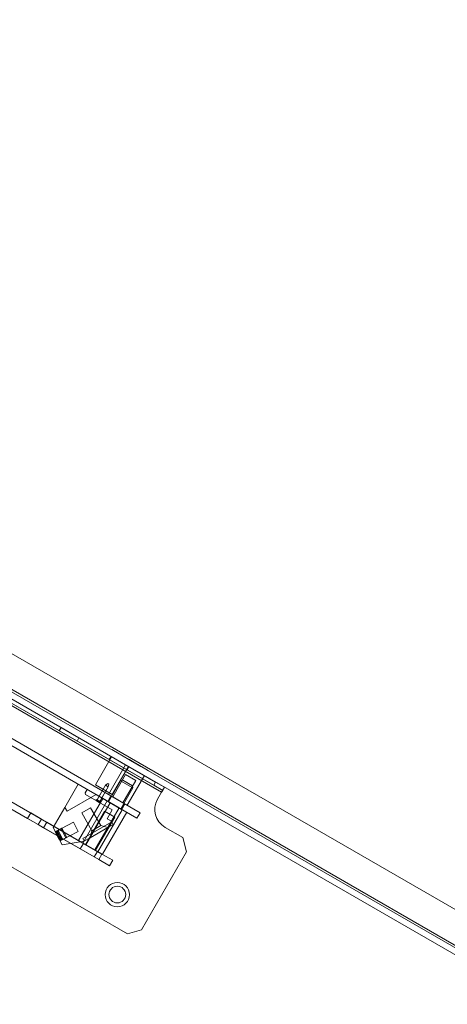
# Model space of a CAD drawing. Header units: inches. Extents: x 1 to 109, y 1 to 85.
# Tile 67 of 256: x 80.63 to 84.09, y 29.64 to 37.62. Entities that reach past the tile are written whole.
import ezdxf

# ---------------------------------------------------------------- set-up
doc = ezdxf.new("R2010")
doc.units = ezdxf.units.IN
doc.header["$MEASUREMENT"] = 0
doc.linetypes.add('CENTERX2', pattern=[0.8, 0.5, -0.1, 0.1, -0.1])
doc.layers.add('FORMAT', color=7, linetype='Continuous')

msp = doc.modelspace()

# ---------------------------------------------------------------- linework, layer by layer
at = {"color": 7, "linetype": 'Continuous', "lineweight": 15, "ltscale": 5}
for p, q in [((85.3934, 29.6911), (71.6546, 37.6232)), ((85.2343, 29.4156), (71.4234, 37.3893)), ((85.2592, 29.4587), (71.4483, 37.4325)), ((71.4566, 37.4469), (85.2676, 29.4731)), ((81.7781, 31.3572), (74.0561, 35.8155)), ((74.0644, 35.83), (81.7865, 31.3716)), ((74.0794, 35.8559), (81.8014, 31.3975)), ((74.1366, 35.7883), (81.7143, 31.4133)), ((74.1515, 35.8142), (81.7293, 31.4392)), ((81.578, 31.1463), (74.3611, 35.3129)), ((81.6038, 31.191), (74.3869, 35.3577)), ((73.5616, 34.7924), (81.5002, 30.209)), ((75.7339, 34.0657), (81.2945, 30.8553)), ((75.7081, 34.021), (81.2687, 30.8106)), ((79.7094, 32.2848), (81.6038, 31.191)), ((79.6836, 32.24), (81.578, 31.1463)), ((80.9625, 31.8819), (80.9475, 31.856)), ((81.1075, 31.7982), (80.9625, 31.8819)), ((81.0926, 31.7723), (80.9477, 31.8559)), ((81.0926, 31.7723), (81.1075, 31.7982)), ((81.3724, 31.6452), (81.2411, 31.4178)), ((81.3681, 31.6477), (81.3531, 31.6218)), ((81.5131, 31.564), (81.3681, 31.6477)), ((81.3724, 31.6452), (81.5088, 31.5665)), ((81.3736, 31.7031), (81.3731, 31.7024)), ((81.3731, 31.7024), (81.5579, 31.5957)), ((81.3736, 31.7031), (81.5583, 31.5964)), ((81.5023, 31.6287), (81.5019, 31.628)), ((81.5245, 31.615), (81.5019, 31.628)), ((81.5019, 31.628), (81.5646, 31.5918)), ((81.565, 31.5925), (81.5023, 31.6287)), ((81.5023, 31.6287), (81.5249, 31.6157)), ((81.4857, 31.5798), (81.3469, 31.3393)), ((81.4857, 31.5798), (81.3469, 31.3393)), ((81.4982, 31.5381), (81.3533, 31.6217)), ((81.3775, 31.339), (81.5088, 31.5665)), ((81.4857, 31.5798), (81.6382, 31.4918)), ((81.4857, 31.5798), (81.6382, 31.4918)), ((81.4982, 31.5381), (81.5131, 31.564)), ((81.5111, 31.6237), (81.5107, 31.623)), ((81.5107, 31.623), (81.5872, 31.5788)), ((81.5111, 31.6237), (81.5876, 31.5795)), ((81.5249, 31.6157), (81.5245, 31.615)), ((81.6097, 31.5658), (81.5245, 31.615)), ((81.5249, 31.6157), (81.6101, 31.5665)), ((81.5579, 31.5957), (81.5583, 31.5964)), ((81.565, 31.5925), (81.5646, 31.5918)), ((81.5646, 31.5918), (81.6499, 31.5426)), ((81.6503, 31.5433), (81.565, 31.5925)), ((81.5876, 31.5795), (81.5872, 31.5788)), ((81.5872, 31.5788), (81.6637, 31.5346)), ((81.5876, 31.5795), (81.6641, 31.5354)), ((81.6101, 31.5665), (81.6097, 31.5658)), ((81.6724, 31.5296), (81.6097, 31.5658)), ((81.6101, 31.5665), (81.6728, 31.5303)), ((81.4864, 31.4993), (81.3823, 31.3189)), ((81.4864, 31.4993), (81.3823, 31.3189)), ((81.5687, 31.4518), (81.4864, 31.4993)), ((81.5687, 31.4518), (81.4864, 31.4993)), ((81.4999, 31.251), (81.6387, 31.4915)), ((81.4999, 31.251), (81.6387, 31.4915)), ((81.6503, 31.5433), (81.6499, 31.5426)), ((81.6499, 31.5426), (81.6724, 31.5296)), ((81.6728, 31.5303), (81.6503, 31.5433)), ((81.6641, 31.5354), (81.6637, 31.5346)), ((81.6728, 31.5303), (81.6724, 31.5296)), ((80.9935, 31.2338), (81.1017, 31.4213)), ((81.1017, 31.4213), (81.2462, 31.3378)), ((81.3775, 31.339), (81.2411, 31.4178)), ((81.323, 31.4138), (81.2501, 31.2875)), ((81.2542, 31.2947), (81.323, 31.4138)), ((81.3454, 31.4008), (81.2725, 31.2746)), ((81.3454, 31.4008), (81.2766, 31.2818)), ((81.3406, 31.4276), (81.323, 31.4138)), ((81.3454, 31.4008), (81.323, 31.4138)), ((81.3486, 31.4231), (81.3406, 31.4276)), ((81.3454, 31.4008), (81.3486, 31.4231)), ((81.4458, 31.4487), (81.3478, 31.2791)), ((81.4628, 31.4533), (81.4458, 31.4487)), ((81.5452, 31.3913), (81.4458, 31.4487)), ((81.4473, 31.2217), (81.5452, 31.3913)), ((81.4628, 31.4533), (81.5406, 31.4084)), ((81.4645, 31.2714), (81.5687, 31.4518)), ((81.4645, 31.2714), (81.5687, 31.4518)), ((81.5452, 31.3913), (81.5406, 31.4084)), ((81.7293, 31.4392), (81.7143, 31.4133)), ((81.7143, 31.4133), (81.7865, 31.3716)), ((81.8014, 31.3975), (81.7293, 31.4392)), ((81.8014, 31.3975), (81.7781, 31.3572)), ((81.7865, 31.3716), (81.8014, 31.3975)), ((80.6914, 31.1439), (80.3522, 31.3397)), ((80.7172, 31.1886), (80.378, 31.3845)), ((81.2462, 31.3378), (81.0116, 31.2024)), ((81.1572, 31.3507), (81.1738, 31.3796)), ((81.1572, 31.3507), (81.1602, 31.3393)), ((81.3767, 31.2143), (81.1602, 31.3393)), ((81.4337, 31.2296), (81.1738, 31.3796)), ((81.4337, 31.2296), (81.2462, 31.3378)), ((81.3671, 31.3277), (81.3413, 31.2829)), ((81.3671, 31.3277), (81.3413, 31.2829)), ((81.4999, 31.251), (81.3474, 31.339)), ((81.4999, 31.251), (81.3474, 31.339)), ((81.4797, 31.2627), (81.3673, 31.3276)), ((81.4797, 31.2627), (81.3673, 31.3276)), ((81.4645, 31.2714), (81.3823, 31.3189)), ((81.4645, 31.2714), (81.3823, 31.3189)), ((81.7448, 31.2995), (81.7781, 31.3572)), ((81.7865, 31.3716), (81.7781, 31.3572)), ((80.9935, 31.2338), (80.8985, 31.0694)), ((81.0116, 31.2024), (80.9935, 31.2338)), ((81.1034, 30.9657), (81.3002, 31.3066)), ((81.1298, 31.1892), (81.202, 31.2309)), ((81.1394, 30.9448), (81.3363, 31.2858)), ((81.1646, 30.9303), (81.3615, 31.2713)), ((81.202, 31.2309), (81.2853, 31.0866)), ((81.2368, 30.8886), (81.4336, 31.2296)), ((81.2475, 31.2986), (81.2433, 31.2914)), ((81.2475, 31.2986), (81.2433, 31.2914)), ((81.2475, 31.2986), (81.2433, 31.2914)), ((81.2475, 31.2986), (81.2433, 31.2914)), ((81.2792, 31.2706), (81.2433, 31.2914)), ((81.2792, 31.2706), (81.2433, 31.2914)), ((81.2792, 31.2706), (81.2433, 31.2914)), ((81.2792, 31.2706), (81.2433, 31.2914)), ((81.2542, 31.2947), (81.2475, 31.2986)), ((81.2542, 31.2947), (81.2475, 31.2986)), ((81.2542, 31.2947), (81.2475, 31.2986)), ((81.2542, 31.2947), (81.2475, 31.2986)), ((81.2501, 31.2875), (81.2725, 31.2746)), ((81.2766, 31.2818), (81.2542, 31.2947)), ((81.2542, 31.2947), (81.2766, 31.2818)), ((81.2766, 31.2818), (81.2542, 31.2947)), ((81.2766, 31.2818), (81.2542, 31.2947)), ((81.2542, 31.2947), (81.2766, 31.2818)), ((81.2542, 31.2947), (81.2766, 31.2818)), ((81.2766, 31.2818), (81.2542, 31.2947)), ((81.2542, 31.2947), (81.2766, 31.2818)), ((81.2766, 31.2818), (81.2542, 31.2947)), ((81.2766, 31.2818), (81.2834, 31.2778)), ((81.2766, 31.2818), (81.2834, 31.2778)), ((81.2766, 31.2818), (81.2834, 31.2778)), ((81.2766, 31.2818), (81.2834, 31.2778)), ((81.2792, 31.2706), (81.2834, 31.2778)), ((81.2792, 31.2706), (81.2834, 31.2778)), ((81.2792, 31.2706), (81.2834, 31.2778)), ((81.2792, 31.2706), (81.2834, 31.2778)), ((81.3363, 31.2858), (81.3002, 31.3066)), ((81.3002, 31.3066), (81.3615, 31.2713)), ((81.4336, 31.2296), (81.3363, 31.2858)), ((81.3413, 31.2829), (81.4537, 31.218)), ((81.3413, 31.2829), (81.4537, 31.218)), ((81.4473, 31.2217), (81.3479, 31.2791)), ((81.3615, 31.2713), (81.4588, 31.2151)), ((81.4337, 31.2296), (81.3712, 31.1213)), ((81.4949, 31.1942), (81.4336, 31.2296)), ((81.4539, 31.2179), (81.4797, 31.2627)), ((81.4539, 31.2179), (81.4797, 31.2627)), ((80.6914, 31.1439), (80.7172, 31.1886)), ((80.7172, 31.1886), (80.8038, 31.1386)), ((81.1298, 31.1892), (81.2131, 31.0449)), ((81.3154, 31.2032), (81.1595, 30.9333)), ((81.2419, 30.8857), (81.3978, 31.1556)), ((81.262, 30.8741), (81.4588, 31.2151)), ((81.2981, 30.8533), (81.4949, 31.1942)), ((81.3154, 31.2032), (81.3978, 31.1556)), ((81.3351, 31.1422), (81.3767, 31.2143)), ((81.4588, 31.2151), (81.4949, 31.1942)), ((81.578, 31.1463), (81.6038, 31.191)), ((80.778, 31.0939), (80.6914, 31.1439)), ((80.778, 31.0939), (80.8038, 31.1386)), ((80.8213, 31.0689), (80.778, 31.0939)), ((80.8038, 31.1386), (80.8471, 31.1136)), ((80.8471, 31.1136), (80.8213, 31.0689)), ((81.2687, 30.8106), (80.8213, 31.0689)), ((81.2945, 30.8553), (80.8471, 31.1136)), ((80.8985, 31.0694), (80.9713, 30.9288)), ((81.0638, 31.1127), (80.9158, 31.0361)), ((81.0638, 31.1127), (80.9158, 31.0361)), ((81.0638, 31.1127), (80.9158, 31.0361)), ((81.0638, 31.1127), (80.9158, 31.0361)), ((81.0638, 31.1127), (80.9158, 31.0361)), ((81.0638, 31.1127), (80.9158, 31.0361)), ((81.1021, 31.0387), (81.0638, 31.1127)), ((81.1021, 31.0387), (81.0638, 31.1127)), ((81.1021, 31.0387), (81.0638, 31.1127)), ((81.1021, 31.0387), (81.0638, 31.1127)), ((81.1021, 31.0387), (81.0638, 31.1127)), ((81.1021, 31.0387), (81.0638, 31.1127)), ((81.1385, 30.9826), (81.3731, 31.118)), ((81.151, 30.9609), (81.3856, 31.0963)), ((81.1979, 30.988), (81.3422, 31.0713)), ((81.2131, 31.0449), (81.2853, 31.0866)), ((81.3422, 31.0713), (81.2853, 31.0866)), ((81.3712, 31.1213), (81.3351, 31.1422)), ((81.3712, 31.1213), (81.3731, 31.118)), ((81.3731, 31.118), (81.3856, 31.0963)), ((81.9502, 30.9885), (81.8058, 31.0718)), ((80.9624, 31.0602), (80.9158, 31.0361)), ((80.9624, 31.0602), (80.9158, 31.0361)), ((80.9479, 30.9741), (80.9158, 31.0361)), ((80.9479, 30.9741), (80.9158, 31.0361)), ((80.9541, 30.9621), (80.9158, 31.0361)), ((80.9541, 30.9621), (80.9158, 31.0361)), ((80.9541, 30.9621), (80.9158, 31.0361)), ((80.9541, 30.9621), (80.9158, 31.0361)), ((80.9541, 30.9621), (80.9158, 31.0361)), ((80.9541, 30.9621), (80.9158, 31.0361)), ((80.9323, 31.0404), (80.9175, 31.0328)), ((80.9479, 30.9741), (80.9175, 31.0328)), ((80.9368, 31.0317), (80.922, 31.0241)), ((80.922, 31.0241), (80.9541, 30.9621)), ((80.922, 31.0241), (80.9524, 30.9654)), ((80.922, 31.0241), (80.9541, 30.9621)), ((80.9698, 31.0641), (80.9232, 31.0399)), ((80.9698, 31.0641), (80.9232, 31.0399)), ((80.9512, 30.9859), (80.9232, 31.0399)), ((80.9512, 30.9859), (80.9232, 31.0399)), ((80.9384, 31.0469), (80.9236, 31.0392)), ((80.9236, 31.0392), (80.9611, 30.9667)), ((80.9611, 30.9667), (80.9236, 31.0392)), ((80.9236, 31.0392), (80.9611, 30.9667)), ((80.9611, 30.9667), (80.9236, 31.0392)), ((80.9236, 31.0392), (80.9611, 30.9667)), ((80.9423, 31.0392), (80.9275, 31.0315)), ((80.9275, 31.0315), (80.9512, 30.9859)), ((80.9323, 31.0404), (80.9368, 31.0317)), ((80.9627, 30.9818), (80.9323, 31.0404)), ((80.9323, 31.0404), (80.9368, 31.0317)), ((80.9483, 31.0277), (80.9335, 31.02)), ((80.9335, 31.02), (80.9615, 30.9659)), ((80.9571, 30.9744), (80.9335, 31.02)), ((80.9335, 31.02), (80.9615, 30.9659)), ((80.9368, 31.0317), (80.9672, 30.9731)), ((80.9698, 31.0641), (80.938, 31.0476)), ((80.9698, 31.0641), (80.938, 31.0476)), ((80.9384, 31.0469), (80.938, 31.0476)), ((80.9384, 31.0469), (80.938, 31.0476)), ((80.9384, 31.0469), (80.9759, 30.9743)), ((80.9483, 31.0277), (80.9423, 31.0392)), ((80.9423, 31.0392), (80.966, 30.9935)), ((80.9483, 31.0277), (80.9423, 31.0392)), ((80.9719, 30.982), (80.9483, 31.0277)), ((80.966, 30.9935), (80.9512, 30.9859)), ((80.9541, 30.9621), (81.1021, 31.0387)), ((80.9541, 30.9621), (81.1021, 31.0387)), ((80.9541, 30.9621), (81.1021, 31.0387)), ((80.9541, 30.9621), (81.1021, 31.0387)), ((80.9541, 30.9621), (81.1021, 31.0387)), ((80.9541, 30.9621), (81.1021, 31.0387)), ((80.9615, 30.9659), (81.0081, 30.9901)), ((80.9615, 30.9659), (81.0081, 30.9901)), ((80.9624, 31.0602), (81.0007, 30.9862)), ((80.9624, 31.0602), (81.0007, 30.9862)), ((80.966, 30.9935), (80.9719, 30.982)), ((80.966, 30.9935), (80.9719, 30.982)), ((80.9698, 31.0641), (81.0081, 30.9901)), ((80.9698, 31.0641), (81.0081, 30.9901)), ((80.9698, 31.0641), (81.0081, 30.9901)), ((80.9698, 31.0641), (81.0081, 30.9901)), ((80.9763, 30.9736), (81.0081, 30.9901)), ((80.9763, 30.9736), (81.0081, 30.9901)), ((81.2131, 31.0449), (81.1979, 30.988)), ((81.9807, 30.8746), (81.9502, 30.9885)), ((80.9627, 30.9818), (80.9479, 30.9741)), ((80.9672, 30.9731), (80.9524, 30.9654)), ((80.9541, 30.9621), (81.0007, 30.9862)), ((80.9541, 30.9621), (81.0007, 30.9862)), ((80.9719, 30.982), (80.9571, 30.9744)), ((80.9759, 30.9743), (80.9611, 30.9667)), ((80.9672, 30.9731), (80.9627, 30.9818)), ((80.9672, 30.9731), (80.9627, 30.9818)), ((80.9713, 30.9288), (81.151, 30.9609)), ((80.9759, 30.9743), (80.9763, 30.9736)), ((80.9759, 30.9743), (80.9763, 30.9736)), ((81.1034, 30.9657), (81.1646, 30.9303)), ((81.1394, 30.9448), (81.1034, 30.9657)), ((81.1444, 30.942), (81.1186, 30.8972)), ((81.151, 30.9609), (81.1385, 30.9826)), ((81.2368, 30.8886), (81.1394, 30.9448)), ((81.1444, 30.942), (81.2568, 30.8771)), ((81.1595, 30.9333), (81.2419, 30.8857)), ((81.1646, 30.9303), (81.262, 30.8741)), ((81.1186, 30.8972), (81.231, 30.8323)), ((81.2312, 30.8322), (81.257, 30.877)), ((81.2981, 30.8533), (81.2368, 30.8886)), ((81.262, 30.8741), (81.2981, 30.8533)), ((81.2687, 30.8106), (81.2945, 30.8553)), ((81.2945, 30.8553), (81.3811, 30.8053)), ((81.614, 30.2395), (81.9807, 30.8746)), ((81.3553, 30.7606), (81.2687, 30.8106)), ((81.3811, 30.8053), (81.3553, 30.7606)), ((81.5002, 30.209), (81.614, 30.2395))]:
    msp.add_line(p, q, dxfattribs=at)
at = {"color": 7, "linetype": 'Continuous', "lineweight": 15, "ltscale": 5, "flags": 128}
for points in [[(81.1017, 31.4213), (81.1017, 31.4213)], [(80.8985, 31.0694), (80.8985, 31.0694)], [(81.3856, 31.0963), (81.3856, 31.0963)], [(80.9713, 30.9288), (80.9713, 30.9288)]]:
    msp.add_lwpolyline(points, dxfattribs=at)
at = {"color": 7, "linetype": 'Continuous', "lineweight": 15, "ltscale": 25}
for radius in [0.0987, 0.0987, 0.0679, 0.0679]:
    msp.add_circle((81.4188, 30.5264), radius, dxfattribs=at)
msp.add_arc((81.8892, 31.2161), 0.1667, 150, 240, dxfattribs=at)
msp.add_arc((81.8892, 31.2161), 0.1667, 150, 240, dxfattribs=at)
at = {"layer": 'FORMAT', "color": 1, "linetype": 'CENTERX2', "lineweight": 0, "ltscale": 5}
msp.add_arc((85.3783, 29.5819), 15.9905, 150.77428, 267.77582, dxfattribs=at)

doc.saveas('drawing.dxf')
